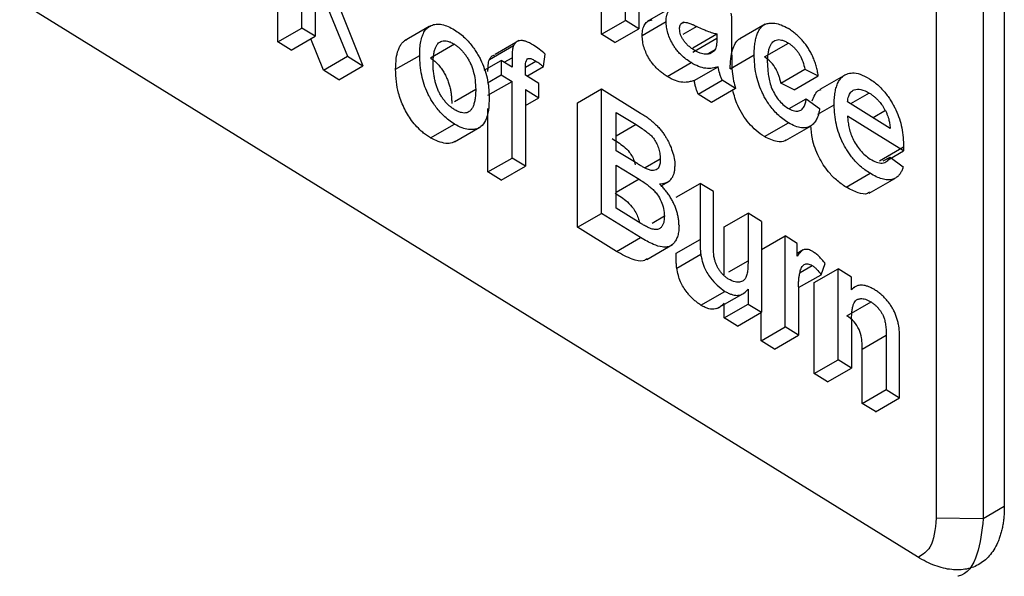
# Model space of a CAD drawing. Header units: millimetres. Extents: x 156812 to 157936, y 112087 to 113571.
# Tile 85 of 204: x 157886 to 157909, y 112339 to 112353. Entities that reach past the tile are written whole.
import ezdxf

# ---------------------------------------------------------------- set-up
doc = ezdxf.new("R2010")
doc.units = ezdxf.units.MM

msp = doc.modelspace()

# ---------------------------------------------------------------- linework, layer by layer
at = {"color": 7, "linetype": 'Continuous', "lineweight": 25}
for p, q in [((157906.684, 112339.889), (157869.856, 112362.688)), ((157908.73, 112357.402), (157908.73, 112341.072)), ((157908.235, 112357.117), (157908.235, 112340.786)), ((157892.18, 112352.359), (157892.18, 112355.295)), ((157899.804, 112352.538), (157899.804, 112354.345)), ((157899.238, 112352.211), (157899.238, 112354.018)), ((157900.119, 112354.15), (157900.119, 112352.343)), ((157892.675, 112353.132), (157893.254, 112351.694)), ((157892.901, 112353.255), (157893.621, 112351.466)), ((157891.614, 112352.032), (157891.614, 112352.998)), ((157892.494, 112353.033), (157892.494, 112352.164)), ((157900.908, 112352.849), (157900.32, 112352.51)), ((157895.182, 112352.394), (157894.599, 112352.058)), ((157895.188, 112352.397), (157895.227, 112352.419)), ((157899.238, 112352.211), (157899.804, 112352.538)), ((157900.119, 112352.343), (157899.804, 112352.538)), ((157900.198, 112352.185), (157900.764, 112352.512)), ((157901.178, 112352.494), (157901.121, 112352.461)), ((157901.486, 112352.396), (157901.157, 112352.206)), ((157903.099, 112352.449), (157902.496, 112352.101)), ((157891.614, 112352.032), (157892.18, 112352.359)), ((157891.928, 112351.837), (157892.494, 112352.164)), ((157892.494, 112352.164), (157892.18, 112352.359)), ((157899.553, 112352.016), (157899.238, 112352.211)), ((157899.553, 112352.016), (157900.119, 112352.343)), ((157901.394, 112351.893), (157901.96, 112352.22)), ((157901.96, 112352.22), (157901.958, 112352.111)), ((157902.306, 112352.38), (157902.306, 112351.921)), ((157891.928, 112351.837), (157891.614, 112352.032)), ((157892.688, 112351.367), (157892.391, 112352.104)), ((157895.776, 112351.977), (157895.21, 112351.65)), ((157896.599, 112351.616), (157897.165, 112351.943)), ((157897.22, 112352.014), (157896.734, 112351.734)), ((157897.301, 112352.061), (157897.264, 112352.04)), ((157901.958, 112352.111), (157901.392, 112351.785)), ((157903.078, 112351.678), (157903.644, 112352.005)), ((157892.688, 112351.367), (157893.254, 112351.694)), ((157893.254, 112351.694), (157893.621, 112351.466)), ((157894.391, 112351.385), (157894.957, 112351.712)), ((157897.871, 112351.451), (157897.916, 112351.744)), ((157901.912, 112351.843), (157901.749, 112351.748)), ((157902.272, 112351.398), (157902.838, 112351.724)), ((157893.055, 112351.14), (157893.621, 112351.466)), ((157896.48, 112351.363), (157896.88, 112351.594)), ((157896.88, 112351.594), (157896.88, 112351.256)), ((157897.132, 112351.439), (157896.88, 112351.594)), ((157896.95, 112351.551), (157897.132, 112351.657)), ((157897.132, 112351.657), (157897.132, 112351.439)), ((157897.448, 112351.436), (157897.695, 112351.579)), ((157900.785, 112351.216), (157901.351, 112351.543)), ((157893.055, 112351.14), (157892.688, 112351.367)), ((157896.556, 112351.068), (157896.88, 112351.256)), ((157896.88, 112351.256), (157897.132, 112351.1)), ((157897.447, 112351.244), (157897.447, 112351.425)), ((157897.761, 112351.049), (157897.447, 112351.244)), ((157897.478, 112351.224), (157897.871, 112351.451)), ((157901.425, 112351.121), (157901.991, 112351.447)), ((157903.467, 112351.061), (157904.033, 112351.388)), ((157903.782, 112350.904), (157904.348, 112351.231)), ((157904.033, 112351.388), (157904.348, 112351.231)), ((157904.987, 112351.258), (157904.384, 112350.91)), ((157896.566, 112350.773), (157897.132, 112351.1)), ((157897.132, 112349.293), (157897.132, 112351.1)), ((157897.761, 112350.71), (157897.761, 112351.049)), ((157901.52, 112350.799), (157902.086, 112351.126)), ((157902.4, 112350.931), (157902.086, 112351.126)), ((157903.782, 112350.904), (157903.467, 112351.061)), ((157896.279, 112350.906), (157895.779, 112350.618)), ((157897.447, 112350.905), (157897.761, 112350.71)), ((157897.447, 112350.905), (157897.447, 112349.098)), ((157898.676, 112350.596), (157899.242, 112350.923)), ((157899.242, 112347.987), (157899.242, 112350.923)), ((157899.242, 112350.923), (157900.161, 112350.354)), ((157901.834, 112350.604), (157901.52, 112350.799)), ((157902.4, 112350.931), (157901.834, 112350.604)), ((157905.55, 112350.826), (157905.109, 112350.571)), ((157897.447, 112350.529), (157897.761, 112350.71)), ((157898.676, 112347.66), (157898.676, 112350.596)), ((157903.66, 112350.458), (157904.065, 112350.691)), ((157904.065, 112350.691), (157904.379, 112350.459)), ((157904.338, 112350.326), (157904.722, 112350.548)), ((157906.044, 112349.993), (157905.037, 112350.616)), ((157896.566, 112348.966), (157896.566, 112350.464)), ((157899.588, 112350.37), (157900.056, 112350.08)), ((157899.588, 112349.466), (157899.588, 112350.37)), ((157905.928, 112350.411), (157905.638, 112350.244)), ((157895.21, 112349.768), (157895.776, 112350.095)), ((157900.056, 112350.08), (157899.588, 112349.81)), ((157903.077, 112349.797), (157903.643, 112350.124)), ((157895.775, 112349.671), (157896.377, 112350.019)), ((157903.577, 112349.709), (157904.177, 112350.055)), ((157900.094, 112349.153), (157899.588, 112349.466)), ((157905.79, 112349.228), (157906.358, 112349.556)), ((157905.994, 112349.251), (157906.357, 112349.46)), ((157906.358, 112349.556), (157906.357, 112349.46)), ((157896.566, 112348.966), (157897.132, 112349.293)), ((157897.447, 112349.098), (157897.132, 112349.293)), ((157900.626, 112349.268), (157900.272, 112349.064)), ((157905.876, 112349.223), (157906.04, 112349.317)), ((157906.04, 112349.317), (157906.348, 112349.089)), ((157896.88, 112348.771), (157896.566, 112348.966)), ((157896.88, 112348.771), (157897.447, 112349.098)), ((157899.588, 112349.127), (157900.129, 112348.793)), ((157899.588, 112348.111), (157899.588, 112349.127)), ((157905.002, 112348.605), (157905.568, 112348.932)), ((157900.129, 112348.793), (157899.588, 112348.481)), ((157900.648, 112348.636), (157900.845, 112348.749)), ((157900.996, 112348.369), (157901.562, 112348.696)), ((157901.562, 112348.696), (157901.562, 112347.373)), ((157901.876, 112348.501), (157901.562, 112348.696)), ((157905.547, 112348.467), (157906.149, 112348.814)), ((157901.876, 112347.335), (157901.876, 112348.501)), ((157898.676, 112347.66), (157899.242, 112347.987)), ((157900.163, 112347.416), (157899.242, 112347.987)), ((157900.169, 112347.752), (157899.588, 112348.111)), ((157902.128, 112347.668), (157902.694, 112347.995)), ((157902.694, 112347.995), (157902.694, 112346.868)), ((157903.009, 112347.8), (157902.694, 112347.995)), ((157900.721, 112347.918), (157900.433, 112347.752)), ((157903.009, 112347.8), (157903.009, 112345.655)), ((157899.597, 112347.09), (157898.676, 112347.66)), ((157902.128, 112346.541), (157902.128, 112347.668)), ((157899.597, 112347.09), (157900.163, 112347.416)), ((157900.996, 112347.047), (157901.562, 112347.373)), ((157903.009, 112347.133), (157903.567, 112347.455)), ((157903.567, 112345.309), (157903.567, 112347.455)), ((157903.85, 112347.28), (157903.567, 112347.455)), ((157900.309, 112346.902), (157900.915, 112347.252)), ((157903.85, 112346.98), (157903.85, 112347.28)), ((157903.992, 112347.126), (157903.85, 112347.043)), ((157901.013, 112346.698), (157901.579, 112347.025)), ((157902.242, 112346.607), (157902.694, 112346.868)), ((157903.923, 112346.597), (157904.204, 112346.759)), ((157904.251, 112346.354), (157904.817, 112346.681)), ((157904.412, 112346.542), (157904.51, 112346.808)), ((157904.817, 112344.536), (157904.817, 112346.681)), ((157905.131, 112346.486), (157904.817, 112346.681)), ((157903.881, 112346.236), (157904.412, 112346.542)), ((157904.251, 112344.209), (157904.251, 112346.354)), ((157905.131, 112346.187), (157905.131, 112346.486)), ((157901.583, 112345.823), (157902.149, 112346.149)), ((157902.694, 112346.2), (157902.694, 112345.85)), ((157903.881, 112346.254), (157903.881, 112345.115)), ((157905.203, 112346.243), (157905.131, 112346.202)), ((157905.282, 112346.289), (157905.249, 112346.27)), ((157901.961, 112345.742), (157902.554, 112346.084)), ((157905.024, 112345.575), (157905.59, 112345.901)), ((157902.128, 112345.523), (157902.694, 112345.85)), ((157902.128, 112345.523), (157902.128, 112345.839)), ((157902.694, 112345.85), (157903.009, 112345.655)), ((157902.443, 112345.328), (157902.128, 112345.523)), ((157902.443, 112345.328), (157903.009, 112345.655)), ((157903.001, 112344.983), (157903.001, 112345.65)), ((157905.131, 112345.491), (157905.131, 112344.341)), ((157903.001, 112344.983), (157903.567, 112345.309)), ((157903.881, 112345.115), (157903.567, 112345.309)), ((157903.315, 112344.788), (157903.001, 112344.983)), ((157903.315, 112344.788), (157903.881, 112345.115)), ((157905.383, 112344.789), (157905.949, 112345.115)), ((157905.949, 112345.115), (157905.949, 112343.834)), ((157905.383, 112343.508), (157905.383, 112344.789)), ((157906.264, 112343.64), (157906.264, 112344.952)), ((157904.251, 112344.209), (157904.817, 112344.536)), ((157905.131, 112344.341), (157904.817, 112344.536)), ((157904.565, 112344.014), (157905.131, 112344.341)), ((157904.565, 112344.014), (157904.251, 112344.209)), ((157905.383, 112343.508), (157905.949, 112343.834)), ((157905.949, 112343.834), (157906.264, 112343.64)), ((157905.694, 112343.311), (157906.264, 112343.64)), ((157905.698, 112343.313), (157905.383, 112343.508)), ((157908.73, 112341.072), (157908.235, 112340.786)), ((157908.235, 112340.786), (157907.124, 112340.797))]:
    msp.add_line(p, q, dxfattribs=at)
at = {"color": 7, "linetype": 'Continuous', "lineweight": 25, "flags": 128}
for points in [[(157907.124, 112357.128), (157907.124, 112347.983), (157907.124, 112340.797)], [(157906.357, 112349.46), (157905.618, 112349.918), (157905.037, 112350.277)]]:
    msp.add_lwpolyline(points, dxfattribs=at)
at = {"color": 7, "linetype": 'Continuous', "lineweight": 25}
for points, knots in [([(157900.764, 112352.512), (157900.765, 112352.538), (157900.766, 112352.59), (157900.778, 112352.662), (157900.802, 112352.729), (157900.836, 112352.788), (157900.882, 112352.836), (157900.941, 112352.87), (157901.013, 112352.883), (157901.093, 112352.883), (157901.152, 112352.87), (157901.181, 112352.863)], [0, 0, 0, 0, 0.090725, 0.186532, 0.287503, 0.393419, 0.504561, 0.620726, 0.74199, 0.868505, 1, 1, 1, 1]), ([(157894.957, 112351.712), (157894.958, 112351.77), (157894.961, 112351.883), (157894.981, 112352.039), (157895.016, 112352.174), (157895.07, 112352.285), (157895.138, 112352.372), (157895.198, 112352.404), (157895.227, 112352.419)], [0, 0, 0, 0, 0.182303, 0.35865, 0.528115, 0.690909, 0.848518, 1, 1, 1, 1]), ([(157895.227, 112352.419), (157895.265, 112352.434), (157895.304, 112352.445), (157895.39, 112352.452), (157895.481, 112352.446), (157895.578, 112352.416), (157895.676, 112352.373), (157895.726, 112352.345), (157895.776, 112352.315)], [0, 0, 0, 0, 0.25, 0.25, 0.5, 0.75, 0.75, 1, 1, 1, 1]), ([(157900.198, 112352.185), (157900.2, 112352.212), (157900.202, 112352.265), (157900.215, 112352.335), (157900.234, 112352.396), (157900.261, 112352.447), (157900.294, 112352.488), (157900.335, 112352.52), (157900.382, 112352.542), (157900.418, 112352.548), (157900.437, 112352.551)], [0, 0, 0, 0, 0.135359, 0.263893, 0.387337, 0.507652, 0.62695, 0.747397, 0.871098, 1, 1, 1, 1]), ([(157901.351, 112351.543), (157901.31, 112351.569), (157901.233, 112351.619), (157901.129, 112351.711), (157901.044, 112351.798), (157900.981, 112351.879), (157900.919, 112351.974), (157900.856, 112352.091), (157900.801, 112352.237), (157900.769, 112352.381), (157900.766, 112352.468), (157900.764, 112352.512)], [0, 0, 0, 0, 0.141042, 0.262847, 0.364791, 0.44698, 0.509745, 0.632546, 0.755087, 0.877507, 1, 1, 1, 1]), ([(157901.079, 112352.339), (157901.08, 112352.354), (157901.082, 112352.385), (157901.093, 112352.423), (157901.109, 112352.454), (157901.132, 112352.476), (157901.161, 112352.489), (157901.202, 112352.496), (157901.263, 112352.486), (157901.335, 112352.462), (157901.412, 112352.43), (157901.46, 112352.408), (157901.486, 112352.396)], [0, 0, 0, 0, 0.076712, 0.148813, 0.218485, 0.288138, 0.360186, 0.436816, 0.561359, 0.726991, 0.848354, 1, 1, 1, 1]), ([(157901.486, 112352.396), (157901.533, 112352.375), (157901.613, 112352.338), (157901.735, 112352.287), (157901.848, 112352.246), (157901.925, 112352.228), (157901.96, 112352.22)], [0, 0, 0, 0, 0.289959, 0.49996, 0.770793, 1, 1, 1, 1]), ([(157902.838, 112351.724), (157902.839, 112351.772), (157902.84, 112351.865), (157902.854, 112351.995), (157902.876, 112352.112), (157902.907, 112352.215), (157902.948, 112352.302), (157902.997, 112352.373), (157903.054, 112352.426), (157903.125, 112352.462), (157903.215, 112352.48), (157903.332, 112352.474), (157903.478, 112352.437), (157903.585, 112352.377), (157903.642, 112352.345)], [0, 0, 0, 0, 0.086277, 0.169236, 0.248838, 0.325409, 0.398787, 0.468642, 0.535137, 0.598509, 0.676628, 0.769433, 0.877369, 1, 1, 1, 1]), ([(157895.776, 112352.315), (157895.819, 112352.287), (157895.902, 112352.233), (157896.018, 112352.132), (157896.121, 112352.024), (157896.209, 112351.915), (157896.282, 112351.808), (157896.341, 112351.709), (157896.411, 112351.578), (157896.485, 112351.403), (157896.549, 112351.18), (157896.588, 112350.95), (157896.591, 112350.804), (157896.593, 112350.729)], [0, 0, 0, 0, 0.093633, 0.180094, 0.259293, 0.331302, 0.396305, 0.453807, 0.504324, 0.617651, 0.737565, 0.865142, 1, 1, 1, 1]), ([(157900.785, 112351.216), (157900.756, 112351.235), (157900.7, 112351.273), (157900.619, 112351.337), (157900.545, 112351.404), (157900.479, 112351.474), (157900.419, 112351.548), (157900.356, 112351.642), (157900.293, 112351.759), (157900.24, 112351.9), (157900.206, 112352.045), (157900.201, 112352.138), (157900.198, 112352.185)], [0, 0, 0, 0, 0.100354, 0.193331, 0.279691, 0.360378, 0.436548, 0.509575, 0.627874, 0.74504, 0.867255, 1, 1, 1, 1]), ([(157901.423, 112351.837), (157901.397, 112351.855), (157901.348, 112351.888), (157901.279, 112351.946), (157901.221, 112352.005), (157901.171, 112352.068), (157901.132, 112352.133), (157901.103, 112352.201), (157901.085, 112352.271), (157901.081, 112352.316), (157901.079, 112352.339)], [0, 0, 0, 0, 0.1664199, 0.3137189, 0.4442285, 0.5612875, 0.6694873, 0.7745868, 0.8828408, 1, 1, 1, 1]), ([(157904.348, 112351.231), (157904.341, 112351.271), (157904.328, 112351.348), (157904.298, 112351.463), (157904.263, 112351.574), (157904.221, 112351.68), (157904.171, 112351.781), (157904.115, 112351.877), (157904.053, 112351.968), (157903.983, 112352.054), (157903.907, 112352.135), (157903.825, 112352.211), (157903.736, 112352.282), (157903.674, 112352.324), (157903.642, 112352.345)], [0, 0, 0, 0, 0.091977, 0.178643, 0.260902, 0.339808, 0.416556, 0.492441, 0.568803, 0.646956, 0.72813, 0.813422, 0.903779, 1, 1, 1, 1]), ([(157894.391, 112351.385), (157894.394, 112351.471), (157894.398, 112351.637), (157894.439, 112351.816), (157894.49, 112351.932), (157894.536, 112352.001), (157894.593, 112352.055), (157894.637, 112352.079), (157894.661, 112352.093)], [0, 0, 0, 0, 0.271246, 0.527906, 0.648413, 0.770247, 0.874356, 1, 1, 1, 1]), ([(157895.272, 112351.518), (157895.273, 112351.561), (157895.276, 112351.643), (157895.29, 112351.754), (157895.312, 112351.848), (157895.342, 112351.925), (157895.38, 112351.985), (157895.426, 112352.027), (157895.481, 112352.052), (157895.544, 112352.06), (157895.614, 112352.05), (157895.693, 112352.023), (157895.748, 112351.992), (157895.776, 112351.977)], [0, 0, 0, 0, 0.118725, 0.227308, 0.326681, 0.418062, 0.503008, 0.583453, 0.661668, 0.740114, 0.821234, 0.907241, 1, 1, 1, 1]), ([(157895.776, 112351.977), (157895.798, 112351.961), (157895.841, 112351.932), (157895.904, 112351.878), (157895.963, 112351.818), (157896.017, 112351.752), (157896.068, 112351.68), (157896.114, 112351.601), (157896.172, 112351.488), (157896.229, 112351.328), (157896.269, 112351.12), (157896.275, 112350.981), (157896.279, 112350.906)], [0, 0, 0, 0, 0.0728903, 0.1425676, 0.2100773, 0.2765667, 0.3432363, 0.4112767, 0.4818092, 0.6287475, 0.7989497, 1, 1, 1, 1]), ([(157897.165, 112351.943), (157897.161, 112351.93), (157897.153, 112351.902), (157897.144, 112351.857), (157897.137, 112351.804), (157897.133, 112351.737), (157897.132, 112351.686), (157897.132, 112351.657)], [0, 0, 0, 0, 0.162665, 0.329004, 0.499901, 0.717182, 1, 1, 1, 1]), ([(157897.637, 112351.954), (157897.575, 112351.99), (157897.487, 112352.04), (157897.378, 112352.064), (157897.299, 112352.063), (157897.22, 112352.031), (157897.184, 112351.973), (157897.165, 112351.943)], [0, 0, 0, 0, 0.326216, 0.462688, 0.601382, 0.794466, 1, 1, 1, 1]), ([(157897.916, 112351.744), (157897.869, 112351.784), (157897.776, 112351.86), (157897.683, 112351.923), (157897.637, 112351.954)], [0, 0, 0, 0, 0.5133841, 1, 1, 1, 1]), ([(157901.958, 112352.111), (157901.958, 112352.081), (157901.956, 112352.026), (157901.949, 112351.952), (157901.935, 112351.891), (157901.92, 112351.859), (157901.912, 112351.843)], [0, 0, 0, 0, 0.302135, 0.551994, 0.77013, 1, 1, 1, 1]), ([(157902.272, 112351.398), (157902.28, 112351.555), (157902.291, 112351.778), (157902.384, 112351.991), (157902.452, 112352.084), (157902.507, 112352.106), (157902.521, 112352.112)], [0, 0, 0, 0, 0.509699, 0.725798, 0.925721, 1, 1, 1, 1]), ([(157902.306, 112351.921), (157902.306, 112351.815), (157902.308, 112351.621), (157902.313, 112351.355), (157902.341, 112351.128), (157902.383, 112350.99), (157902.4, 112350.931)], [0, 0, 0, 0, 0.333479, 0.611319, 0.833117, 1, 1, 1, 1]), ([(157903.152, 112351.54), (157903.153, 112351.583), (157903.156, 112351.665), (157903.169, 112351.777), (157903.189, 112351.872), (157903.218, 112351.949), (157903.255, 112352.01), (157903.3, 112352.053), (157903.354, 112352.079), (157903.415, 112352.087), (157903.485, 112352.077), (157903.562, 112352.05), (157903.616, 112352.021), (157903.644, 112352.005)], [0, 0, 0, 0, 0.119779, 0.229191, 0.329156, 0.420879, 0.505913, 0.586202, 0.664049, 0.741968, 0.822472, 0.907842, 1, 1, 1, 1]), ([(157903.644, 112352.005), (157903.666, 112351.99), (157903.709, 112351.96), (157903.77, 112351.906), (157903.826, 112351.847), (157903.875, 112351.782), (157903.933, 112351.691), (157903.993, 112351.555), (157904.019, 112351.447), (157904.033, 112351.388)], [0, 0, 0, 0, 0.122524, 0.236751, 0.344718, 0.448832, 0.551768, 0.754443, 1, 1, 1, 1]), ([(157895.776, 112350.095), (157895.731, 112350.124), (157895.645, 112350.181), (157895.524, 112350.286), (157895.418, 112350.398), (157895.329, 112350.511), (157895.255, 112350.62), (157895.197, 112350.72), (157895.093, 112350.923), (157894.977, 112351.275), (157894.964, 112351.559), (157894.957, 112351.712)], [0, 0, 0, 0, 0.096173, 0.184433, 0.264759, 0.337225, 0.401839, 0.458564, 0.50737, 0.73554, 1, 1, 1, 1]), ([(157896.599, 112351.616), (157896.614, 112351.643), (157896.644, 112351.7), (157896.7, 112351.717), (157896.729, 112351.726)], [0, 0, 0, 0, 0.477816, 1, 1, 1, 1]), ([(157901.912, 112351.843), (157901.9, 112351.829), (157901.877, 112351.801), (157901.835, 112351.771), (157901.79, 112351.75), (157901.74, 112351.74), (157901.685, 112351.739), (157901.626, 112351.749), (157901.562, 112351.768), (157901.494, 112351.797), (157901.447, 112351.823), (157901.423, 112351.837)], [0, 0, 0, 0, 0.110303, 0.217314, 0.322513, 0.42745, 0.533692, 0.642748, 0.756013, 0.874735, 1, 1, 1, 1]), ([(157903.643, 112350.124), (157903.598, 112350.153), (157903.512, 112350.21), (157903.39, 112350.316), (157903.284, 112350.429), (157903.195, 112350.545), (157903.121, 112350.656), (157903.063, 112350.76), (157902.965, 112350.961), (157902.856, 112351.302), (157902.844, 112351.577), (157902.838, 112351.724)], [0, 0, 0, 0, 0.09709, 0.186518, 0.268316, 0.342369, 0.408701, 0.467422, 0.518562, 0.740332, 1, 1, 1, 1]), ([(157895.21, 112351.65), (157895.237, 112351.632), (157895.292, 112351.596), (157895.371, 112351.523), (157895.444, 112351.439), (157895.509, 112351.345), (157895.565, 112351.246), (157895.613, 112351.145), (157895.649, 112351.043), (157895.676, 112350.943), (157895.694, 112350.847), (157895.706, 112350.754), (157895.711, 112350.665), (157895.712, 112350.608), (157895.713, 112350.58)], [0, 0, 0, 0, 0.08965, 0.178182, 0.265477, 0.35169, 0.43694, 0.520973, 0.603407, 0.684506, 0.764829, 0.844414, 0.922911, 1, 1, 1, 1]), ([(157895.776, 112350.433), (157895.752, 112350.45), (157895.705, 112350.482), (157895.637, 112350.54), (157895.575, 112350.603), (157895.519, 112350.671), (157895.468, 112350.745), (157895.423, 112350.824), (157895.384, 112350.908), (157895.351, 112350.998), (157895.323, 112351.092), (157895.302, 112351.192), (157895.286, 112351.297), (157895.275, 112351.407), (157895.273, 112351.48), (157895.272, 112351.518)], [0, 0, 0, 0, 0.078837, 0.152666, 0.22257, 0.28982, 0.355839, 0.422133, 0.490187, 0.561376, 0.636906, 0.717787, 0.804844, 0.898739, 1, 1, 1, 1]), ([(157896.566, 112351.33), (157896.566, 112351.359), (157896.567, 112351.41), (157896.572, 112351.485), (157896.579, 112351.555), (157896.593, 112351.596), (157896.599, 112351.616)], [0, 0, 0, 0, 0.279251, 0.499943, 0.75016, 1, 1, 1, 1]), ([(157897.447, 112351.425), (157897.448, 112351.458), (157897.45, 112351.517), (157897.466, 112351.587), (157897.493, 112351.635), (157897.543, 112351.646), (157897.612, 112351.625), (157897.665, 112351.596), (157897.695, 112351.579)], [0, 0, 0, 0, 0.200511, 0.361596, 0.49054, 0.619483, 0.785324, 1, 1, 1, 1]), ([(157897.695, 112351.579), (157897.725, 112351.56), (157897.784, 112351.522), (157897.842, 112351.475), (157897.871, 112351.451)], [0, 0, 0, 0, 0.499972, 1, 1, 1, 1]), ([(157901.991, 112351.447), (157901.945, 112351.433), (157901.899, 112351.419), (157901.801, 112351.404), (157901.749, 112351.402), (157901.641, 112351.416), (157901.584, 112351.431), (157901.469, 112351.475), (157901.41, 112351.508), (157901.351, 112351.543)], [0, 0, 0, 0, 0.25, 0.25, 0.5, 0.5, 0.75, 0.75, 1, 1, 1, 1]), ([(157903.467, 112351.061), (157903.46, 112351.092), (157903.447, 112351.15), (157903.42, 112351.235), (157903.389, 112351.313), (157903.335, 112351.423), (157903.231, 112351.565), (157903.132, 112351.639), (157903.078, 112351.678)], [0, 0, 0, 0, 0.126866, 0.242969, 0.349878, 0.449592, 0.706039, 1, 1, 1, 1]), ([(157903.152, 112351.54), (157903.153, 112351.496), (157903.154, 112351.407), (157903.167, 112351.265), (157903.192, 112351.118), (157903.237, 112350.964), (157903.309, 112350.811), (157903.403, 112350.67), (157903.514, 112350.55), (157903.593, 112350.496), (157903.632, 112350.469)], [0, 0, 0, 0, 0.120451, 0.242532, 0.366238, 0.490023, 0.615763, 0.742491, 0.870525, 1, 1, 1, 1]), ([(157895.21, 112349.768), (157895.178, 112349.789), (157895.118, 112349.83), (157895.011, 112349.912), (157894.892, 112350.024), (157894.734, 112350.215), (157894.571, 112350.487), (157894.457, 112350.805), (157894.402, 112351.109), (157894.395, 112351.288), (157894.391, 112351.385)], [0, 0, 0, 0, 0.069331, 0.129829, 0.23034, 0.331229, 0.506436, 0.686261, 0.830076, 1, 1, 1, 1]), ([(157902.086, 112351.126), (157902.074, 112351.152), (157902.062, 112351.179), (157902.041, 112351.233), (157902.032, 112351.261), (157902.009, 112351.342), (157901.999, 112351.395), (157901.991, 112351.447)], [0, 0, 0, 0, 0.25, 0.25, 0.5, 0.5, 1, 1, 1, 1]), ([(157904.722, 112350.548), (157904.723, 112350.6), (157904.725, 112350.702), (157904.742, 112350.843), (157904.77, 112350.968), (157904.811, 112351.074), (157904.865, 112351.16), (157904.933, 112351.229), (157905.027, 112351.282), (157905.159, 112351.308), (157905.339, 112351.281), (157905.477, 112351.204), (157905.551, 112351.163)], [0, 0, 0, 0, 0.093249, 0.183001, 0.269188, 0.351903, 0.431122, 0.506792, 0.596905, 0.709127, 0.843394, 1, 1, 1, 1]), ([(157901.425, 112351.121), (157901.392, 112351.111), (157901.331, 112351.093), (157901.241, 112351.078), (157901.129, 112351.076), (157900.978, 112351.112), (157900.851, 112351.18), (157900.785, 112351.216)], [0, 0, 0, 0, 0.176449, 0.329735, 0.460776, 0.717902, 1, 1, 1, 1]), ([(157901.52, 112350.799), (157901.508, 112350.825), (157901.486, 112350.879), (157901.46, 112350.959), (157901.439, 112351.041), (157901.43, 112351.094), (157901.425, 112351.121)], [0, 0, 0, 0, 0.246568, 0.493427, 0.743601, 1, 1, 1, 1]), ([(157905.551, 112351.163), (157905.59, 112351.138), (157905.666, 112351.088), (157905.774, 112350.997), (157905.87, 112350.899), (157905.954, 112350.797), (157906.026, 112350.697), (157906.085, 112350.6), (157906.134, 112350.511), (157906.23, 112350.317), (157906.339, 112349.979), (157906.351, 112349.703), (157906.358, 112349.556)], [0, 0, 0, 0, 0.084711, 0.163707, 0.236971, 0.304452, 0.366199, 0.422305, 0.472734, 0.517389, 0.741627, 1, 1, 1, 1]), ([(157896.279, 112350.906), (157896.277, 112350.863), (157896.274, 112350.779), (157896.26, 112350.666), (157896.239, 112350.57), (157896.209, 112350.491), (157896.171, 112350.429), (157896.125, 112350.385), (157896.071, 112350.359), (157896.008, 112350.351), (157895.938, 112350.361), (157895.86, 112350.387), (157895.805, 112350.418), (157895.776, 112350.433)], [0, 0, 0, 0, 0.120055, 0.229769, 0.330043, 0.422056, 0.507331, 0.587772, 0.665642, 0.743425, 0.823617, 0.908498, 1, 1, 1, 1]), ([(157903.077, 112349.797), (157903.012, 112349.843), (157902.887, 112349.931), (157902.713, 112350.107), (157902.565, 112350.308), (157902.418, 112350.573), (157902.366, 112350.771), (157902.333, 112350.892)], [0, 0, 0, 0, 0.199329, 0.380847, 0.553381, 0.727136, 1, 1, 1, 1]), ([(157904.207, 112350.64), (157904.227, 112350.691), (157904.266, 112350.792), (157904.336, 112350.89), (157904.397, 112350.907), (157904.414, 112350.912)], [0, 0, 0, 0, 0.42739, 0.842101, 1, 1, 1, 1]), ([(157905.037, 112350.616), (157905.04, 112350.64), (157905.045, 112350.687), (157905.062, 112350.749), (157905.085, 112350.802), (157905.115, 112350.845), (157905.151, 112350.879), (157905.222, 112350.918), (157905.354, 112350.926), (157905.482, 112350.86), (157905.55, 112350.826)], [0, 0, 0, 0, 0.087651, 0.171161, 0.251718, 0.330642, 0.409338, 0.489219, 0.728802, 1, 1, 1, 1]), ([(157905.55, 112350.826), (157905.572, 112350.811), (157905.615, 112350.781), (157905.677, 112350.732), (157905.734, 112350.679), (157905.795, 112350.613), (157905.862, 112350.525), (157905.905, 112350.451), (157905.928, 112350.411)], [0, 0, 0, 0, 0.159185, 0.308203, 0.44837, 0.581265, 0.776875, 1, 1, 1, 1]), ([(157896.593, 112350.729), (157896.591, 112350.621), (157896.587, 112350.418), (157896.521, 112350.176), (157896.424, 112350.045), (157896.323, 112349.987), (157896.226, 112349.962), (157896.103, 112349.962), (157895.949, 112349.998), (157895.836, 112350.061), (157895.776, 112350.095)], [0, 0, 0, 0, 0.192252, 0.362769, 0.510737, 0.580441, 0.66407, 0.761652, 0.873813, 1, 1, 1, 1]), ([(157903.632, 112350.469), (157903.654, 112350.457), (157903.696, 112350.432), (157903.758, 112350.409), (157903.816, 112350.396), (157903.868, 112350.396), (157903.915, 112350.408), (157903.955, 112350.431), (157903.987, 112350.463), (157904.012, 112350.503), (157904.032, 112350.546), (157904.047, 112350.592), (157904.058, 112350.641), (157904.062, 112350.674), (157904.065, 112350.691)], [0, 0, 0, 0, 0.0975176, 0.1924697, 0.2847089, 0.3744954, 0.461742, 0.5462843, 0.6282656, 0.7077648, 0.7846632, 0.8590176, 0.9307938, 1, 1, 1, 1]), ([(157905.568, 112348.932), (157905.528, 112348.958), (157905.45, 112349.009), (157905.34, 112349.1), (157905.24, 112349.194), (157905.154, 112349.292), (157905.081, 112349.388), (157905.02, 112349.48), (157904.97, 112349.565), (157904.867, 112349.758), (157904.744, 112350.109), (157904.73, 112350.395), (157904.722, 112350.548)], [0, 0, 0, 0, 0.08575, 0.16519, 0.238264, 0.304895, 0.365193, 0.419143, 0.466722, 0.507921, 0.738207, 1, 1, 1, 1]), ([(157900.161, 112350.354), (157900.195, 112350.332), (157900.263, 112350.29), (157900.36, 112350.219), (157900.45, 112350.146), (157900.532, 112350.071), (157900.606, 112349.993), (157900.67, 112349.915), (157900.724, 112349.838), (157900.77, 112349.765), (157900.807, 112349.697), (157900.837, 112349.637), (157900.878, 112349.542), (157900.924, 112349.411), (157900.966, 112349.243), (157900.97, 112349.141), (157900.972, 112349.09)], [0, 0, 0, 0, 0.089258, 0.172931, 0.251102, 0.323847, 0.390988, 0.452705, 0.508943, 0.559614, 0.604711, 0.644273, 0.678362, 0.78713, 0.89439, 1, 1, 1, 1]), ([(157904.379, 112350.459), (157904.373, 112350.419), (157904.36, 112350.339), (157904.322, 112350.229), (157904.266, 112350.13), (157904.186, 112350.053), (157904.081, 112350.006), (157903.952, 112349.998), (157903.803, 112350.034), (157903.697, 112350.094), (157903.643, 112350.124)], [0, 0, 0, 0, 0.100832, 0.208611, 0.323179, 0.444677, 0.573234, 0.708499, 0.850691, 1, 1, 1, 1]), ([(157905.928, 112350.411), (157905.939, 112350.39), (157905.96, 112350.347), (157905.986, 112350.28), (157906.011, 112350.202), (157906.031, 112350.105), (157906.039, 112350.033), (157906.044, 112349.993)], [0, 0, 0, 0, 0.155827, 0.309663, 0.463971, 0.702658, 1, 1, 1, 1]), ([(157900.056, 112350.08), (157900.102, 112350.05), (157900.188, 112349.996), (157900.303, 112349.912), (157900.392, 112349.838), (157900.47, 112349.756), (157900.535, 112349.655), (157900.587, 112349.533), (157900.619, 112349.4), (157900.624, 112349.314), (157900.626, 112349.268)], [0, 0, 0, 0, 0.176596, 0.321236, 0.434874, 0.519522, 0.628855, 0.739328, 0.860571, 1, 1, 1, 1]), ([(157905.037, 112350.277), (157905.04, 112350.238), (157905.045, 112350.159), (157905.066, 112350.031), (157905.102, 112349.893), (157905.158, 112349.749), (157905.236, 112349.605), (157905.335, 112349.47), (157905.45, 112349.352), (157905.531, 112349.296), (157905.573, 112349.268)], [0, 0, 0, 0, 0.107548, 0.220215, 0.337367, 0.45943, 0.587497, 0.719969, 0.857414, 1, 1, 1, 1]), ([(157905.002, 112348.605), (157904.925, 112348.659), (157904.782, 112348.758), (157904.555, 112348.991), (157904.382, 112349.259), (157904.267, 112349.53), (157904.191, 112349.785), (157904.181, 112349.953), (157904.175, 112350.054)], [0, 0, 0, 0, 0.1809405, 0.3358581, 0.5587359, 0.6824857, 0.8104421, 1, 1, 1, 1]), ([(157895.784, 112349.684), (157895.763, 112349.672), (157895.702, 112349.636), (157895.515, 112349.625), (157895.334, 112349.71), (157895.21, 112349.768)], [0, 0, 0, 0, 0.1418635, 0.4128404, 1, 1, 1, 1]), ([(157899.49, 112349.753), (157899.582, 112349.695), (157899.719, 112349.608), (157899.887, 112349.457), (157899.971, 112349.321), (157900.017, 112349.215), (157900.031, 112349.152), (157900.035, 112349.131)], [0, 0, 0, 0, 0.429546, 0.639152, 0.779532, 0.927258, 1, 1, 1, 1]), ([(157903.584, 112349.723), (157903.576, 112349.716), (157903.526, 112349.666), (157903.351, 112349.664), (157903.179, 112349.748), (157903.077, 112349.797)], [0, 0, 0, 0, 0.068128, 0.449689, 1, 1, 1, 1]), ([(157900.389, 112349.005), (157900.375, 112349.009), (157900.345, 112349.019), (157900.294, 112349.041), (157900.235, 112349.071), (157900.167, 112349.109), (157900.119, 112349.138), (157900.094, 112349.153)], [0, 0, 0, 0, 0.1443803, 0.3158726, 0.5153157, 0.7432402, 1, 1, 1, 1]), ([(157900.626, 112349.268), (157900.625, 112349.245), (157900.624, 112349.204), (157900.617, 112349.145), (157900.6, 112349.096), (157900.573, 112349.048), (157900.53, 112349.01), (157900.466, 112348.994), (157900.416, 112349.001), (157900.389, 112349.005)], [0, 0, 0, 0, 0.135506, 0.234867, 0.351527, 0.48142, 0.638102, 0.807818, 1, 1, 1, 1]), ([(157905.573, 112349.268), (157905.622, 112349.24), (157905.671, 112349.213), (157905.766, 112349.18), (157905.813, 112349.172), (157905.897, 112349.178), (157905.934, 112349.192), (157905.996, 112349.243), (157906.019, 112349.279), (157906.04, 112349.317)], [0, 0, 0, 0, 0.25, 0.25, 0.5, 0.5, 0.75, 0.75, 1, 1, 1, 1]), ([(157900.604, 112348.687), (157900.629, 112348.687), (157900.678, 112348.688), (157900.744, 112348.703), (157900.802, 112348.727), (157900.852, 112348.762), (157900.893, 112348.807), (157900.926, 112348.863), (157900.95, 112348.929), (157900.967, 112349.004), (157900.97, 112349.061), (157900.972, 112349.09)], [0, 0, 0, 0, 0.12577, 0.244409, 0.357158, 0.465458, 0.570935, 0.675344, 0.780496, 0.888164, 1, 1, 1, 1]), ([(157906.348, 112349.089), (157906.34, 112349.063), (157906.324, 112349.009), (157906.286, 112348.936), (157906.235, 112348.869), (157906.166, 112348.815), (157906.078, 112348.782), (157905.972, 112348.773), (157905.849, 112348.796), (157905.712, 112348.848), (157905.617, 112348.904), (157905.568, 112348.932)], [0, 0, 0, 0, 0.078785, 0.165679, 0.260597, 0.363643, 0.47469, 0.593878, 0.721065, 0.856552, 1, 1, 1, 1]), ([(157900.129, 112348.793), (157900.167, 112348.768), (157900.237, 112348.723), (157900.333, 112348.654), (157900.417, 112348.586), (157900.491, 112348.513), (157900.573, 112348.411), (157900.652, 112348.271), (157900.709, 112348.091), (157900.717, 112347.978), (157900.721, 112347.918)], [0, 0, 0, 0, 0.136062, 0.251749, 0.347584, 0.441034, 0.530697, 0.676183, 0.826963, 1, 1, 1, 1]), ([(157901.067, 112347.698), (157901.065, 112347.73), (157901.063, 112347.793), (157901.05, 112347.889), (157901.03, 112347.984), (157901.002, 112348.078), (157900.967, 112348.17), (157900.925, 112348.261), (157900.875, 112348.35), (157900.818, 112348.437), (157900.753, 112348.523), (157900.682, 112348.607), (157900.631, 112348.66), (157900.604, 112348.687)], [0, 0, 0, 0, 0.097518, 0.189951, 0.278379, 0.364032, 0.448263, 0.532493, 0.618141, 0.706562, 0.798986, 0.896491, 1, 1, 1, 1]), ([(157899.563, 112348.466), (157899.66, 112348.404), (157899.808, 112348.311), (157899.98, 112348.127), (157900.066, 112347.98), (157900.113, 112347.867), (157900.127, 112347.799), (157900.132, 112347.774)], [0, 0, 0, 0, 0.419429, 0.639851, 0.778213, 0.919541, 1, 1, 1, 1]), ([(157905.554, 112348.484), (157905.539, 112348.474), (157905.467, 112348.426), (157905.271, 112348.464), (157905.096, 112348.556), (157905.002, 112348.605)], [0, 0, 0, 0, 0.111653, 0.523984, 1, 1, 1, 1]), ([(157900.379, 112347.636), (157900.361, 112347.644), (157900.326, 112347.66), (157900.278, 112347.686), (157900.225, 112347.718), (157900.19, 112347.739), (157900.169, 112347.752)], [0, 0, 0, 0, 0.254034, 0.499774, 0.691347, 1, 1, 1, 1]), ([(157900.721, 112347.918), (157900.72, 112347.889), (157900.718, 112347.839), (157900.706, 112347.767), (157900.682, 112347.708), (157900.644, 112347.649), (157900.582, 112347.607), (157900.489, 112347.601), (157900.417, 112347.624), (157900.379, 112347.636)], [0, 0, 0, 0, 0.125979, 0.220791, 0.33954, 0.461359, 0.621791, 0.797289, 1, 1, 1, 1]), ([(157901.067, 112347.698), (157901.065, 112347.655), (157901.063, 112347.57), (157901.039, 112347.458), (157900.999, 112347.361), (157900.944, 112347.283), (157900.877, 112347.223), (157900.786, 112347.19), (157900.649, 112347.191), (157900.437, 112347.257), (157900.264, 112347.358), (157900.163, 112347.416)], [0, 0, 0, 0, 0.083646, 0.167034, 0.250422, 0.333617, 0.416244, 0.498565, 0.602064, 0.768886, 1, 1, 1, 1]), ([(157901.562, 112347.373), (157901.562, 112347.341), (157901.562, 112347.284), (157901.564, 112347.199), (157901.569, 112347.116), (157901.576, 112347.056), (157901.579, 112347.025)], [0, 0, 0, 0, 0.289983, 0.499986, 0.745194, 1, 1, 1, 1]), ([(157901.895, 112346.947), (157901.892, 112346.965), (157901.886, 112347.006), (157901.882, 112347.072), (157901.879, 112347.144), (157901.877, 112347.233), (157901.877, 112347.296), (157901.876, 112347.335)], [0, 0, 0, 0, 0.135126, 0.30161, 0.499941, 0.695588, 1, 1, 1, 1]), ([(157900.317, 112346.913), (157900.288, 112346.896), (157900.192, 112346.841), (157899.936, 112346.899), (157899.721, 112347.02), (157899.597, 112347.09)], [0, 0, 0, 0, 0.159423, 0.519689, 1, 1, 1, 1]), ([(157904.216, 112347.091), (157904.199, 112347.1), (157904.166, 112347.117), (157904.119, 112347.134), (157904.074, 112347.141), (157904.033, 112347.139), (157903.981, 112347.124), (157903.919, 112347.071), (157903.876, 112347.014), (157903.85, 112346.98)], [0, 0, 0, 0, 0.1041924, 0.2037391, 0.3004027, 0.3961053, 0.4928263, 0.6976942, 1, 1, 1, 1]), ([(157904.51, 112346.808), (157904.485, 112346.839), (157904.439, 112346.895), (157904.369, 112346.971), (157904.295, 112347.035), (157904.244, 112347.071), (157904.216, 112347.091)], [0, 0, 0, 0, 0.272676, 0.500045, 0.732842, 1, 1, 1, 1]), ([(157901.013, 112346.698), (157901.01, 112346.729), (157901.003, 112346.789), (157900.998, 112346.871), (157900.996, 112346.957), (157900.996, 112347.013), (157900.996, 112347.047)], [0, 0, 0, 0, 0.252544, 0.50001, 0.70563, 1, 1, 1, 1]), ([(157901.579, 112347.025), (157901.586, 112346.988), (157901.599, 112346.918), (157901.626, 112346.815), (157901.664, 112346.707), (157901.724, 112346.587), (157901.824, 112346.44), (157901.969, 112346.279), (157902.087, 112346.194), (157902.149, 112346.149)], [0, 0, 0, 0, 0.106823, 0.204078, 0.293148, 0.413354, 0.548354, 0.76236, 1, 1, 1, 1]), ([(157902.234, 112346.436), (157902.212, 112346.451), (157902.17, 112346.48), (157902.111, 112346.533), (157902.058, 112346.591), (157902.012, 112346.653), (157901.972, 112346.721), (157901.939, 112346.792), (157901.912, 112346.869), (157901.901, 112346.92), (157901.895, 112346.947)], [0, 0, 0, 0, 0.1428, 0.274246, 0.39693, 0.514028, 0.629179, 0.746204, 0.868749, 1, 1, 1, 1]), ([(157902.694, 112346.868), (157902.693, 112346.81), (157902.69, 112346.709), (157902.676, 112346.576), (157902.646, 112346.478), (157902.606, 112346.418), (157902.562, 112346.386), (157902.497, 112346.361), (157902.388, 112346.36), (157902.286, 112346.41), (157902.234, 112346.436)], [0, 0, 0, 0, 0.170827, 0.300597, 0.415817, 0.521415, 0.582047, 0.647742, 0.816579, 1, 1, 1, 1]), ([(157901.583, 112345.823), (157901.559, 112345.839), (157901.512, 112345.871), (157901.443, 112345.927), (157901.377, 112345.987), (157901.316, 112346.051), (157901.245, 112346.135), (157901.169, 112346.242), (157901.097, 112346.379), (157901.044, 112346.535), (157901.024, 112346.64), (157901.013, 112346.698)], [0, 0, 0, 0, 0.092438, 0.180982, 0.266303, 0.349149, 0.430337, 0.565856, 0.692753, 0.831878, 1, 1, 1, 1]), ([(157903.881, 112346.254), (157903.882, 112346.293), (157903.884, 112346.365), (157903.892, 112346.466), (157903.907, 112346.561), (157903.922, 112346.622), (157903.93, 112346.654)], [0, 0, 0, 0, 0.270861, 0.500006, 0.73224, 1, 1, 1, 1]), ([(157903.93, 112346.654), (157903.937, 112346.673), (157903.951, 112346.71), (157903.98, 112346.752), (157904.014, 112346.782), (157904.054, 112346.797), (157904.099, 112346.799), (157904.15, 112346.787), (157904.185, 112346.769), (157904.204, 112346.759)], [0, 0, 0, 0, 0.164461, 0.314783, 0.454465, 0.587846, 0.71989, 0.855705, 1, 1, 1, 1]), ([(157904.204, 112346.759), (157904.224, 112346.745), (157904.261, 112346.719), (157904.334, 112346.651), (157904.38, 112346.586), (157904.412, 112346.542)], [0, 0, 0, 0, 0.2651, 0.500206, 1, 1, 1, 1]), ([(157902.149, 112346.149), (157902.175, 112346.135), (157902.226, 112346.107), (157902.3, 112346.078), (157902.369, 112346.059), (157902.434, 112346.053), (157902.513, 112346.061), (157902.605, 112346.104), (157902.663, 112346.166), (157902.694, 112346.2)], [0, 0, 0, 0, 0.118151, 0.230671, 0.338875, 0.44424, 0.548362, 0.753601, 1, 1, 1, 1]), ([(157905.677, 112346.186), (157905.65, 112346.201), (157905.598, 112346.23), (157905.522, 112346.263), (157905.452, 112346.285), (157905.387, 112346.296), (157905.309, 112346.297), (157905.219, 112346.267), (157905.162, 112346.215), (157905.131, 112346.187)], [0, 0, 0, 0, 0.126382, 0.245352, 0.357914, 0.465247, 0.568712, 0.766578, 1, 1, 1, 1]), ([(157906.248, 112345.314), (157906.241, 112345.347), (157906.229, 112345.412), (157906.202, 112345.509), (157906.17, 112345.602), (157906.13, 112345.69), (157906.084, 112345.774), (157906.032, 112345.854), (157905.973, 112345.93), (157905.908, 112346.001), (157905.837, 112346.068), (157905.759, 112346.131), (157905.705, 112346.167), (157905.677, 112346.186)], [0, 0, 0, 0, 0.097132, 0.188626, 0.275734, 0.359905, 0.442739, 0.525917, 0.611096, 0.699825, 0.793472, 0.893208, 1, 1, 1, 1]), ([(157905.131, 112345.491), (157905.132, 112345.534), (157905.134, 112345.614), (157905.146, 112345.721), (157905.164, 112345.809), (157905.19, 112345.878), (157905.225, 112345.933), (157905.279, 112345.967), (157905.357, 112345.983), (157905.462, 112345.969), (157905.546, 112345.925), (157905.59, 112345.901)], [0, 0, 0, 0, 0.127933, 0.241674, 0.342138, 0.430651, 0.509148, 0.599687, 0.703959, 0.843428, 1, 1, 1, 1]), ([(157905.59, 112345.901), (157905.61, 112345.887), (157905.649, 112345.86), (157905.705, 112345.812), (157905.755, 112345.76), (157905.8, 112345.704), (157905.84, 112345.643), (157905.878, 112345.573), (157905.91, 112345.484), (157905.932, 112345.376), (157905.946, 112345.25), (157905.948, 112345.163), (157905.949, 112345.115)], [0, 0, 0, 0, 0.089531, 0.172483, 0.250144, 0.32408, 0.396099, 0.468155, 0.564204, 0.682492, 0.827026, 1, 1, 1, 1]), ([(157902.128, 112345.873), (157902.102, 112345.843), (157902.046, 112345.778), (157901.927, 112345.724), (157901.798, 112345.726), (157901.679, 112345.767), (157901.616, 112345.804), (157901.583, 112345.823)], [0, 0, 0, 0, 0.213883, 0.451637, 0.713059, 0.853582, 1, 1, 1, 1]), ([(157905.383, 112344.789), (157905.382, 112344.838), (157905.381, 112344.924), (157905.368, 112345.075), (157905.319, 112345.253), (157905.188, 112345.453), (157905.082, 112345.532), (157905.024, 112345.575)], [0, 0, 0, 0, 0.180957, 0.313358, 0.533298, 0.747484, 1, 1, 1, 1]), ([(157906.264, 112344.952), (157906.263, 112344.987), (157906.263, 112345.046), (157906.261, 112345.138), (157906.258, 112345.224), (157906.251, 112345.286), (157906.248, 112345.314)], [0, 0, 0, 0, 0.290025, 0.500037, 0.778392, 1, 1, 1, 1]), ([(157908.73, 112341.072), (157908.729, 112341.028), (157908.728, 112340.942), (157908.719, 112340.817), (157908.705, 112340.698), (157908.685, 112340.583), (157908.659, 112340.472), (157908.628, 112340.367), (157908.557, 112340.175), (157908.416, 112339.93), (157908.161, 112339.706), (157907.85, 112339.583), (157907.552, 112339.573), (157907.297, 112339.617), (157907.097, 112339.679), (157906.892, 112339.767), (157906.753, 112339.848), (157906.684, 112339.889)], [0, 0, 0, 0, 0.034091, 0.067951, 0.101674, 0.135358, 0.1691, 0.202997, 0.237144, 0.364287, 0.491656, 0.616697, 0.741966, 0.806771, 0.870929, 0.935115, 1, 1, 1, 1]), ([(157907.124, 112340.797), (157907.101, 112340.54), (157907.064, 112340.112), (157906.809, 112339.944), (157906.707, 112339.877)], [0, 0, 0, 0, 0.602015, 1, 1, 1, 1]), ([(157908.235, 112340.786), (157908.201, 112340.496), (157908.132, 112339.914), (157907.863, 112339.47), (157907.641, 112339.429), (157907.639, 112339.429)], [0, 0, 0, 0, 0.496986, 0.995595, 1, 1, 1, 1])]:
    msp.add_open_spline(points, degree=3, knots=knots, dxfattribs=at)
msp.add_open_spline([(157902.291, 112352.711), (157902.306, 112352.596), (157902.306, 112352.488), (157902.306, 112352.38)], degree=3, dxfattribs=at)

doc.saveas('drawing.dxf')
